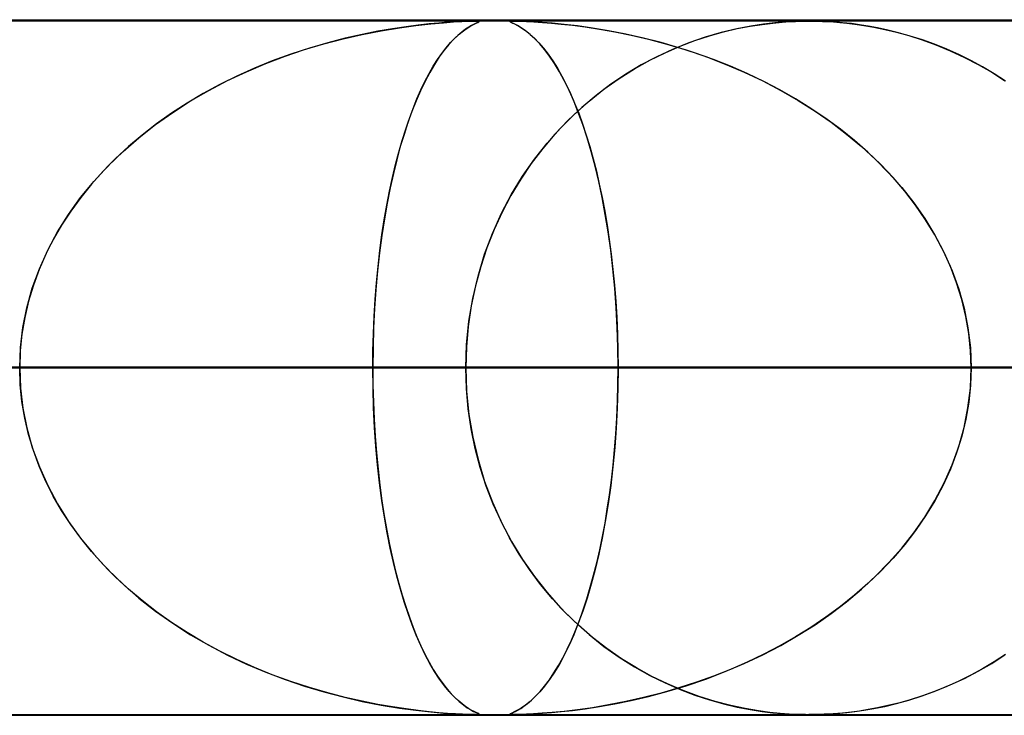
# Model space of a CAD drawing. Header units: millimetres. Extents: x -635 to 635, y -772 to 772.
# Tile 6 of 44: x -262 to -248, y 761 to 772. Entities that reach past the tile are written whole.
import ezdxf

# ---------------------------------------------------------------- set-up
doc = ezdxf.new("R2010")
doc.units = ezdxf.units.MM
doc.layers.add('HIDDEN', color=7, linetype='Continuous')
doc.layers.add('THICK', color=7, linetype='Continuous')

msp = doc.modelspace()

# ---------------------------------------------------------------- linework, layer by layer
at = {"layer": 'HIDDEN'}
for p, q in [((-551.5, 771.49), (0, 771.49)), ((-280.736, 771.49), (0, 771.49)), ((-280.736, 771.49), (0, 771.49)), ((0, 771.48), (-268.845, 771.48)), ((-256.323, 771.385), (-256.084, 771.417)), ((-256.05, 771.422), (-256.227, 771.399)), ((-256.084, 771.417), (-255.872, 771.441)), ((-255.893, 771.439), (-256.05, 771.422)), ((-255.756, 771.452), (-255.893, 771.439)), ((-255.872, 771.441), (-255.69, 771.457)), ((-255.63, 771.462), (-255.756, 771.452)), ((-255.69, 771.457), (-255.542, 771.467)), ((-255.514, 771.469), (-255.63, 771.462)), ((-255.542, 771.467), (-255.426, 771.474)), ((-255.412, 771.474), (-255.514, 771.469)), ((-255.426, 771.474), (-255.338, 771.478)), ((-255.33, 771.478), (-255.412, 771.474)), ((-255.338, 771.478), (-255.272, 771.479)), ((-255.269, 771.479), (-255.33, 771.478)), ((-255.283, 771.417), (-255.324, 771.393)), ((-255.296, 771.41), (-255.254, 771.433)), ((-255.248, 771.436), (-255.283, 771.417)), ((-255.272, 771.479), (-255.225, 771.48)), ((-255.225, 771.48), (-255.269, 771.479)), ((-255.254, 771.433), (-255.22, 771.449)), ((-255.219, 771.449), (-255.248, 771.436)), ((-255.195, 771.479), (-255.225, 771.48)), ((-255.222, 771.48), (-255.193, 771.479)), ((-255.22, 771.449), (-255.195, 771.461)), ((-255.197, 771.46), (-255.219, 771.449)), ((-255.18, 771.468), (-255.197, 771.46)), ((-255.178, 771.478), (-255.195, 771.479)), ((-255.195, 771.461), (-255.178, 771.469)), ((-255.193, 771.479), (-255.177, 771.478)), ((-255.173, 771.474), (-255.18, 771.468)), ((-255.173, 771.475), (-255.178, 771.478)), ((-255.178, 771.469), (-255.173, 771.475)), ((-255.177, 771.478), (-255.173, 771.474)), ((-254.734, 771.474), (-254.73, 771.478)), ((-254.725, 771.467), (-254.734, 771.474)), ((-254.728, 771.478), (-254.733, 771.474)), ((-254.733, 771.474), (-254.728, 771.469)), ((-254.73, 771.478), (-254.713, 771.479)), ((-254.711, 771.479), (-254.728, 771.478)), ((-254.728, 771.469), (-254.713, 771.462)), ((-254.703, 771.457), (-254.725, 771.467)), ((-254.713, 771.479), (-254.681, 771.48)), ((-254.713, 771.462), (-254.692, 771.452)), ((-254.682, 771.48), (-254.711, 771.479)), ((-254.669, 771.441), (-254.703, 771.457)), ((-254.692, 771.452), (-254.665, 771.439)), ((-254.637, 771.479), (-254.682, 771.48)), ((-254.681, 771.48), (-254.637, 771.48)), ((-254.624, 771.417), (-254.669, 771.441)), ((-254.665, 771.439), (-254.631, 771.422)), ((-254.637, 771.48), (-254.575, 771.478)), ((-254.575, 771.478), (-254.637, 771.479)), ((-254.631, 771.422), (-254.591, 771.399)), ((-254.569, 771.385), (-254.624, 771.417)), ((-254.494, 771.475), (-254.575, 771.478)), ((-254.575, 771.478), (-254.492, 771.474)), ((-254.392, 771.469), (-254.494, 771.475)), ((-254.492, 771.474), (-254.386, 771.469)), ((-254.27, 771.461), (-254.392, 771.469)), ((-254.386, 771.469), (-254.265, 771.461)), ((-254.124, 771.449), (-254.27, 771.461)), ((-254.265, 771.461), (-254.134, 771.45)), ((-254.134, 771.45), (-253.993, 771.437)), ((-253.954, 771.433), (-254.124, 771.449)), ((-253.993, 771.437), (-253.831, 771.419)), ((-253.76, 771.41), (-253.954, 771.433)), ((-253.831, 771.419), (-253.648, 771.395)), ((-251.276, 771.407), (-251.104, 771.433)), ((-251.083, 771.436), (-251.266, 771.408)), ((-251.104, 771.433), (-250.949, 771.452)), ((-250.922, 771.455), (-251.083, 771.436)), ((-250.949, 771.452), (-250.815, 771.465)), ((-250.783, 771.467), (-250.922, 771.455)), ((-250.815, 771.465), (-250.708, 771.472)), ((-250.652, 771.475), (-250.783, 771.467)), ((-250.708, 771.472), (-250.624, 771.476)), ((-250.532, 771.479), (-250.652, 771.475)), ((-250.624, 771.476), (-250.553, 771.478)), ((-250.553, 771.478), (-250.487, 771.48)), ((-250.424, 771.48), (-250.532, 771.479)), ((-250.487, 771.48), (-250.424, 771.48)), ((-250.322, 771.479), (-250.424, 771.48)), ((-250.424, 771.48), (-250.364, 771.48)), ((-250.364, 771.48), (-250.302, 771.479)), ((-250.21, 771.475), (-250.322, 771.479)), ((-250.302, 771.479), (-250.235, 771.476)), ((-250.235, 771.476), (-250.161, 771.473)), ((-250.081, 771.468), (-250.21, 771.475)), ((-250.161, 771.473), (-250.079, 771.468)), ((-249.947, 771.457), (-250.081, 771.468)), ((-250.079, 771.468), (-249.988, 771.461)), ((-249.988, 771.461), (-249.887, 771.451)), ((-249.82, 771.443), (-249.947, 771.457)), ((-249.887, 771.451), (-249.771, 771.437)), ((-249.705, 771.428), (-249.82, 771.443)), ((-249.771, 771.437), (-249.642, 771.418)), ((-249.58, 771.408), (-249.705, 771.428)), ((-249.642, 771.418), (-249.498, 771.393)), ((-257.131, 771.226), (-256.856, 771.289)), ((-256.86, 771.288), (-257.101, 771.234)), ((-256.633, 771.333), (-256.86, 771.288)), ((-256.856, 771.289), (-256.583, 771.342)), ((-256.422, 771.37), (-256.633, 771.333)), ((-256.583, 771.342), (-256.323, 771.385)), ((-256.227, 771.399), (-256.422, 771.37)), ((-255.523, 771.235), (-255.46, 771.293)), ((-255.424, 771.322), (-255.482, 771.274)), ((-255.46, 771.293), (-255.4, 771.341)), ((-255.372, 771.362), (-255.424, 771.322)), ((-255.4, 771.341), (-255.345, 771.38)), ((-255.324, 771.393), (-255.372, 771.362)), ((-255.345, 771.38), (-255.296, 771.41)), ((-254.591, 771.399), (-254.546, 771.37)), ((-254.507, 771.342), (-254.569, 771.385)), ((-254.546, 771.37), (-254.495, 771.333)), ((-254.441, 771.289), (-254.507, 771.342)), ((-254.495, 771.333), (-254.44, 771.288)), ((-254.372, 771.226), (-254.441, 771.289)), ((-254.44, 771.288), (-254.38, 771.234)), ((-253.546, 771.38), (-253.76, 771.41)), ((-253.648, 771.395), (-253.445, 771.364)), ((-253.314, 771.341), (-253.546, 771.38)), ((-253.445, 771.364), (-253.225, 771.325)), ((-253.066, 771.293), (-253.314, 771.341)), ((-253.225, 771.325), (-252.988, 771.276)), ((-252.81, 771.235), (-253.066, 771.293)), ((-252.988, 771.276), (-252.738, 771.218)), ((-251.692, 771.316), (-251.925, 771.248)), ((-251.862, 771.267), (-251.659, 771.324)), ((-251.47, 771.369), (-251.692, 771.316)), ((-251.659, 771.324), (-251.462, 771.371)), ((-251.266, 771.408), (-251.47, 771.369)), ((-251.462, 771.371), (-251.276, 771.407)), ((-249.444, 771.383), (-249.58, 771.408)), ((-249.498, 771.393), (-249.34, 771.361)), ((-249.297, 771.351), (-249.444, 771.383)), ((-249.34, 771.361), (-249.171, 771.321)), ((-249.14, 771.313), (-249.297, 771.351)), ((-249.171, 771.321), (-248.991, 771.271)), ((-248.973, 771.265), (-249.14, 771.313)), ((-257.688, 771.069), (-257.409, 771.153)), ((-257.354, 771.168), (-257.617, 771.092)), ((-257.409, 771.153), (-257.131, 771.226)), ((-257.101, 771.234), (-257.354, 771.168)), ((-255.609, 771.144), (-255.677, 771.06)), ((-255.648, 771.096), (-255.586, 771.17)), ((-255.543, 771.214), (-255.609, 771.144)), ((-255.586, 771.17), (-255.523, 771.235)), ((-255.482, 771.274), (-255.543, 771.214)), ((-254.38, 771.234), (-254.317, 771.168)), ((-254.303, 771.153), (-254.372, 771.226)), ((-254.317, 771.168), (-254.251, 771.092)), ((-254.233, 771.069), (-254.303, 771.153)), ((-252.555, 771.17), (-252.81, 771.235)), ((-252.738, 771.218), (-252.474, 771.147)), ((-252.301, 771.096), (-252.555, 771.17)), ((-252.474, 771.147), (-252.199, 771.064)), ((-252.159, 771.167), (-252.391, 771.073)), ((-252.284, 771.118), (-252.071, 771.199)), ((-251.925, 771.248), (-252.159, 771.167)), ((-252.071, 771.199), (-251.862, 771.267)), ((-248.991, 771.271), (-248.801, 771.21)), ((-248.799, 771.209), (-248.973, 771.265)), ((-248.801, 771.21), (-248.603, 771.138)), ((-248.623, 771.146), (-248.799, 771.209)), ((-248.448, 771.075), (-248.623, 771.146)), ((-248.603, 771.138), (-248.398, 771.053)), ((-257.886, 771.004), (-258.151, 770.906)), ((-257.967, 770.975), (-257.688, 771.069)), ((-257.617, 771.092), (-257.886, 771.004)), ((-255.773, 770.926), (-255.711, 771.015)), ((-255.677, 771.06), (-255.748, 770.964)), ((-255.711, 771.015), (-255.648, 771.096)), ((-254.251, 771.092), (-254.183, 771.004)), ((-254.162, 770.975), (-254.233, 771.069)), ((-254.183, 771.004), (-254.115, 770.906)), ((-252.72, 770.916), (-252.501, 771.024)), ((-252.391, 771.073), (-252.619, 770.967)), ((-252.501, 771.024), (-252.284, 771.118)), ((-252.05, 771.015), (-252.301, 771.096)), ((-252.199, 771.064), (-251.916, 770.968)), ((-251.802, 770.926), (-252.05, 771.015)), ((-248.275, 770.997), (-248.448, 771.075)), ((-248.398, 771.053), (-248.194, 770.958)), ((-248.103, 770.913), (-248.275, 770.997)), ((-258.521, 770.752), (-258.245, 770.869)), ((-258.151, 770.906), (-258.409, 770.801)), ((-258.245, 770.869), (-257.967, 770.975)), ((-255.818, 770.856), (-255.886, 770.739)), ((-255.834, 770.829), (-255.773, 770.926)), ((-255.748, 770.964), (-255.818, 770.856)), ((-254.091, 770.869), (-254.162, 770.975)), ((-254.115, 770.906), (-254.049, 770.801)), ((-254.021, 770.752), (-254.091, 770.869)), ((-252.94, 770.792), (-252.72, 770.916)), ((-252.619, 770.967), (-252.844, 770.848)), ((-251.916, 770.968), (-251.634, 770.86)), ((-251.557, 770.829), (-251.802, 770.926)), ((-251.634, 770.86), (-251.36, 770.744)), ((-248.194, 770.958), (-247.995, 770.855)), ((-247.934, 770.821), (-248.103, 770.913)), ((-247.995, 770.855), (-247.801, 770.743)), ((-258.794, 770.623), (-258.521, 770.752)), ((-258.409, 770.801), (-258.661, 770.688)), ((-255.954, 770.611), (-255.895, 770.724)), ((-255.886, 770.739), (-255.953, 770.613)), ((-255.895, 770.724), (-255.834, 770.829)), ((-254.049, 770.801), (-253.985, 770.688)), ((-253.951, 770.623), (-254.021, 770.752)), ((-253.066, 770.715), (-253.282, 770.57)), ((-253.16, 770.654), (-252.94, 770.792)), ((-252.844, 770.848), (-253.066, 770.715)), ((-251.317, 770.724), (-251.557, 770.829)), ((-251.36, 770.744), (-251.093, 770.618)), ((-251.08, 770.611), (-251.317, 770.724)), ((-247.767, 770.722), (-247.934, 770.821)), ((-247.801, 770.743), (-247.612, 770.622)), ((-247.602, 770.616), (-247.767, 770.722)), ((-258.907, 770.566), (-259.146, 770.436)), ((-259.064, 770.482), (-258.794, 770.623)), ((-258.661, 770.688), (-258.907, 770.566)), ((-255.953, 770.613), (-256.018, 770.478)), ((-256.012, 770.49), (-255.954, 770.611)), ((-253.985, 770.688), (-253.922, 770.566)), ((-253.882, 770.482), (-253.951, 770.623)), ((-253.922, 770.566), (-253.861, 770.436)), ((-253.282, 770.57), (-253.493, 770.41)), ((-253.379, 770.498), (-253.16, 770.654)), ((-251.093, 770.618), (-250.834, 770.483)), ((-250.848, 770.49), (-251.08, 770.611)), ((-259.146, 770.436), (-259.377, 770.299)), ((-259.327, 770.33), (-259.064, 770.482)), ((-256.018, 770.478), (-256.081, 770.334)), ((-256.069, 770.361), (-256.012, 770.49)), ((-253.814, 770.33), (-253.882, 770.482)), ((-253.861, 770.436), (-253.801, 770.299)), ((-253.594, 770.328), (-253.379, 770.498)), ((-250.622, 770.361), (-250.848, 770.49)), ((-250.834, 770.483), (-250.584, 770.339)), ((-259.377, 770.299), (-259.601, 770.154)), ((-259.583, 770.166), (-259.327, 770.33)), ((-256.081, 770.334), (-256.141, 770.181)), ((-256.125, 770.224), (-256.069, 770.361)), ((-253.748, 770.166), (-253.814, 770.33)), ((-253.802, 770.142), (-253.594, 770.328)), ((-253.801, 770.299), (-253.743, 770.154)), ((-253.493, 770.41), (-253.698, 770.238)), ((-250.401, 770.224), (-250.622, 770.361)), ((-250.584, 770.339), (-250.343, 770.186)), ((-259.831, 769.99), (-259.583, 770.166)), ((-259.601, 770.154), (-259.816, 770.001)), ((-256.141, 770.181), (-256.2, 770.02)), ((-256.179, 770.079), (-256.125, 770.224)), ((-254.003, 769.941), (-253.802, 770.142)), ((-253.698, 770.238), (-253.896, 770.052)), ((-253.684, 769.99), (-253.748, 770.166)), ((-253.743, 770.154), (-253.688, 770.001)), ((-250.186, 770.079), (-250.401, 770.224)), ((-250.343, 770.186), (-250.11, 770.025)), ((-259.816, 770.001), (-260.023, 769.84)), ((-256.2, 770.02), (-256.255, 769.85)), ((-256.231, 769.925), (-256.179, 770.079)), ((-253.896, 770.052), (-254.084, 769.854)), ((-253.688, 770.001), (-253.634, 769.84)), ((-249.977, 769.925), (-250.186, 770.079)), ((-250.11, 770.025), (-249.888, 769.855)), ((-260.07, 769.802), (-259.831, 769.99)), ((-256.282, 769.763), (-256.231, 769.925)), ((-254.196, 769.725), (-254.003, 769.941)), ((-253.622, 769.802), (-253.684, 769.99)), ((-249.775, 769.763), (-249.977, 769.925)), ((-260.298, 769.603), (-260.07, 769.802)), ((-260.023, 769.84), (-260.221, 769.673)), ((-256.331, 769.593), (-256.282, 769.763)), ((-256.255, 769.85), (-256.309, 769.673)), ((-254.378, 769.494), (-254.196, 769.725)), ((-254.084, 769.854), (-254.26, 769.647)), ((-253.634, 769.84), (-253.583, 769.673)), ((-253.563, 769.603), (-253.622, 769.802)), ((-249.888, 769.855), (-249.675, 769.677)), ((-249.581, 769.593), (-249.775, 769.763)), ((-260.515, 769.393), (-260.298, 769.603)), ((-260.221, 769.673), (-260.409, 769.499)), ((-256.378, 769.414), (-256.331, 769.593)), ((-256.309, 769.673), (-256.36, 769.485)), ((-254.26, 769.647), (-254.425, 769.43)), ((-253.583, 769.673), (-253.535, 769.499)), ((-253.507, 769.393), (-253.563, 769.603)), ((-249.675, 769.677), (-249.472, 769.49)), ((-249.395, 769.414), (-249.581, 769.593)), ((-260.409, 769.499), (-260.586, 769.319)), ((-256.36, 769.485), (-256.408, 769.288)), ((-254.549, 769.248), (-254.378, 769.494)), ((-253.535, 769.499), (-253.489, 769.319)), ((-249.472, 769.49), (-249.279, 769.293)), ((-260.586, 769.319), (-260.752, 769.133)), ((-260.718, 769.172), (-260.515, 769.393)), ((-256.422, 769.227), (-256.378, 769.414)), ((-254.425, 769.43), (-254.577, 769.205)), ((-253.454, 769.172), (-253.507, 769.393)), ((-253.489, 769.319), (-253.446, 769.133)), ((-249.219, 769.227), (-249.395, 769.414)), ((-249.279, 769.293), (-249.096, 769.085)), ((-260.908, 768.941), (-260.718, 769.172)), ((-256.464, 769.032), (-256.422, 769.227)), ((-256.408, 769.288), (-256.454, 769.081)), ((-254.577, 769.205), (-254.717, 768.971)), ((-254.708, 768.988), (-254.549, 769.248)), ((-253.405, 768.941), (-253.454, 769.172)), ((-249.052, 769.032), (-249.219, 769.227)), ((-260.752, 769.133), (-260.907, 768.941)), ((-256.503, 768.829), (-256.464, 769.032)), ((-256.454, 769.081), (-256.497, 768.862)), ((-253.446, 769.133), (-253.405, 768.941)), ((-249.096, 769.085), (-248.923, 768.866)), ((-248.896, 768.829), (-249.052, 769.032)), ((-261.082, 768.698), (-260.908, 768.941)), ((-260.907, 768.941), (-261.051, 768.745)), ((-254.853, 768.714), (-254.708, 768.988)), ((-254.717, 768.971), (-254.845, 768.73)), ((-253.405, 768.941), (-253.368, 768.745)), ((-253.36, 768.698), (-253.405, 768.941)), ((-248.923, 768.866), (-248.763, 768.637)), ((-261.051, 768.745), (-261.182, 768.543)), ((-256.54, 768.619), (-256.503, 768.829)), ((-256.497, 768.862), (-256.537, 768.633)), ((-254.845, 768.73), (-254.96, 768.479)), ((-253.368, 768.745), (-253.334, 768.543)), ((-248.752, 768.619), (-248.896, 768.829)), ((-261.24, 768.446), (-261.082, 768.698)), ((-256.537, 768.633), (-256.574, 768.393)), ((-256.573, 768.402), (-256.54, 768.619)), ((-254.983, 768.425), (-254.853, 768.714)), ((-253.319, 768.446), (-253.36, 768.698)), ((-248.763, 768.637), (-248.617, 768.397)), ((-248.62, 768.402), (-248.752, 768.619)), ((-261.38, 768.185), (-261.24, 768.446)), ((-261.182, 768.543), (-261.302, 768.336)), ((-254.96, 768.479), (-255.063, 768.219)), ((-253.334, 768.543), (-253.303, 768.336)), ((-253.282, 768.185), (-253.319, 768.446)), ((-261.302, 768.336), (-261.41, 768.124)), ((-256.574, 768.393), (-256.607, 768.144)), ((-256.603, 768.179), (-256.573, 768.402)), ((-255.096, 768.124), (-254.983, 768.425)), ((-253.303, 768.336), (-253.275, 768.124)), ((-248.501, 768.179), (-248.62, 768.402)), ((-248.617, 768.397), (-248.486, 768.147)), ((-261.502, 767.914), (-261.38, 768.185)), ((-256.629, 767.949), (-256.603, 768.179)), ((-255.063, 768.219), (-255.152, 767.948)), ((-253.251, 767.914), (-253.282, 768.185)), ((-248.396, 767.949), (-248.501, 768.179)), ((-261.41, 768.124), (-261.505, 767.906)), ((-256.607, 768.144), (-256.635, 767.886)), ((-255.191, 767.811), (-255.096, 768.124)), ((-253.275, 768.124), (-253.25, 767.906)), ((-248.486, 768.147), (-248.371, 767.888)), ((-261.603, 767.637), (-261.502, 767.914)), ((-261.505, 767.906), (-261.588, 767.681)), ((-256.635, 767.886), (-256.66, 767.619)), ((-256.652, 767.713), (-256.629, 767.949)), ((-255.152, 767.948), (-255.228, 767.668)), ((-253.225, 767.637), (-253.251, 767.914)), ((-253.25, 767.906), (-253.228, 767.681)), ((-248.306, 767.713), (-248.396, 767.949)), ((-248.371, 767.888), (-248.275, 767.621)), ((-255.267, 767.489), (-255.191, 767.811)), ((-261.682, 767.355), (-261.603, 767.637)), ((-261.588, 767.681), (-261.658, 767.45)), ((-256.66, 767.619), (-256.679, 767.346)), ((-256.67, 767.472), (-256.652, 767.713)), ((-255.228, 767.668), (-255.288, 767.38)), ((-253.228, 767.681), (-253.21, 767.45)), ((-253.204, 767.355), (-253.225, 767.637)), ((-248.231, 767.472), (-248.306, 767.713)), ((-248.275, 767.621), (-248.199, 767.348)), ((-261.658, 767.45), (-261.712, 767.214)), ((-256.685, 767.229), (-256.67, 767.472)), ((-255.322, 767.161), (-255.267, 767.489)), ((-253.21, 767.45), (-253.196, 767.214)), ((-248.172, 767.229), (-248.231, 767.472)), ((-261.739, 767.069), (-261.682, 767.355)), ((-256.679, 767.346), (-256.693, 767.066)), ((-255.288, 767.38), (-255.331, 767.087)), ((-253.189, 767.069), (-253.204, 767.355)), ((-248.199, 767.348), (-248.143, 767.067)), ((-261.712, 767.214), (-261.752, 766.975)), ((-256.696, 766.984), (-256.685, 767.229)), ((-253.196, 767.214), (-253.186, 766.975)), ((-248.13, 766.984), (-248.172, 767.229)), ((-261.773, 766.781), (-261.739, 767.069)), ((-256.693, 767.066), (-256.701, 766.78)), ((-255.331, 767.087), (-255.357, 766.79)), ((-255.355, 766.827), (-255.322, 767.161)), ((-253.18, 766.781), (-253.189, 767.069)), ((-248.143, 767.067), (-248.108, 766.78)), ((-261.752, 766.975), (-261.777, 766.733)), ((-256.702, 766.737), (-256.696, 766.984)), ((-253.186, 766.975), (-253.179, 766.733)), ((-248.105, 766.737), (-248.13, 766.984)), ((-261.785, 766.49), (-261.773, 766.781)), ((-256.701, 766.78), (-256.704, 766.49)), ((-255.366, 766.49), (-255.355, 766.827)), ((-255.357, 766.79), (-255.366, 766.49)), ((-253.177, 766.49), (-253.18, 766.781)), ((-248.108, 766.78), (-248.097, 766.49)), ((-261.777, 766.733), (-261.785, 766.49)), ((-256.704, 766.49), (-256.702, 766.737)), ((-253.179, 766.733), (-253.177, 766.49)), ((-248.097, 766.49), (-248.105, 766.737)), ((-256.704, 766.49), (-495.835, 766.49)), ((-495.835, 766.49), (-256.704, 766.49)), ((-477.989, 766.49), (-247.62, 766.49)), ((-247.62, 766.49), (-477.989, 766.49)), ((-242.539, 766.49), (-468.008, 766.49)), ((-468.008, 766.49), (-242.539, 766.49)), ((-450.162, 766.49), (-233.455, 766.49)), ((-233.455, 766.49), (-450.162, 766.49)), ((-228.374, 766.49), (-440.182, 766.49)), ((-440.182, 766.49), (-228.374, 766.49)), ((-422.335, 766.49), (-219.29, 766.49)), ((-219.29, 766.49), (-422.335, 766.49)), ((-214.209, 766.49), (-412.355, 766.49)), ((-412.355, 766.49), (-214.209, 766.49)), ((-394.508, 766.49), (-205.125, 766.49)), ((-205.125, 766.49), (-394.508, 766.49)), ((-200.044, 766.49), (-384.527, 766.49)), ((-384.527, 766.49), (-200.044, 766.49)), ((-366.681, 766.49), (-190.959, 766.49)), ((-190.959, 766.49), (-366.681, 766.49)), ((-185.879, 766.49), (-356.7, 766.49)), ((-356.7, 766.49), (-185.879, 766.49)), ((-338.853, 766.49), (-176.794, 766.49)), ((-176.794, 766.49), (-338.853, 766.49)), ((-171.713, 766.49), (-328.872, 766.49)), ((-328.872, 766.49), (-171.713, 766.49)), ((-311.025, 766.49), (-162.628, 766.49)), ((-162.628, 766.49), (-311.025, 766.49)), ((-157.547, 766.49), (-301.043, 766.49)), ((-301.043, 766.49), (-157.547, 766.49)), ((-283.196, 766.49), (-148.462, 766.49)), ((-148.462, 766.49), (-283.196, 766.49)), ((-143.381, 766.49), (-273.214, 766.49)), ((-273.214, 766.49), (-143.381, 766.49)), ((-273.214, 766.49), (-255.366, 766.49)), ((-255.366, 766.49), (-273.214, 766.49)), ((-267.342, 766.49), (0, 766.49)), ((0, 766.49), (-267.342, 766.49)), ((0, 766.49), (-262.261, 766.49)), ((-262.261, 766.49), (0, 766.49)), ((-262.261, 766.49), (-253.177, 766.49)), ((-253.177, 766.49), (-262.261, 766.49)), ((-261.785, 766.49), (-261.773, 766.199)), ((-261.777, 766.247), (-261.785, 766.49)), ((-256.701, 766.2), (-256.704, 766.49)), ((-256.704, 766.49), (-256.702, 766.243)), ((-247.62, 766.49), (-256.704, 766.49)), ((-256.704, 766.49), (-247.62, 766.49)), ((-255.366, 766.49), (-134.296, 766.49)), ((-255.357, 766.195), (-255.366, 766.49)), ((-255.366, 766.49), (-255.355, 766.153)), ((-134.296, 766.49), (-255.366, 766.49)), ((-253.177, 766.49), (-253.18, 766.199)), ((-253.179, 766.249), (-253.177, 766.49)), ((-253.177, 766.49), (0, 766.49)), ((0, 766.49), (-253.177, 766.49)), ((-248.108, 766.2), (-248.097, 766.49)), ((-248.097, 766.49), (-248.105, 766.243)), ((0, 766.49), (-248.097, 766.49)), ((-248.097, 766.49), (0, 766.49)), ((-248.097, 766.49), (-239.012, 766.49)), ((-239.012, 766.49), (-248.097, 766.49)), ((-261.752, 766.005), (-261.777, 766.247)), ((-261.773, 766.199), (-261.739, 765.911)), ((-256.702, 766.243), (-256.696, 765.996)), ((-256.693, 765.913), (-256.701, 766.2)), ((-255.332, 765.902), (-255.357, 766.195)), ((-253.18, 766.199), (-253.189, 765.911)), ((-253.185, 766.01), (-253.179, 766.249)), ((-248.143, 765.913), (-248.108, 766.2)), ((-248.105, 766.243), (-248.13, 765.996)), ((-255.355, 766.153), (-255.322, 765.819)), ((-261.712, 765.766), (-261.752, 766.005)), ((-261.739, 765.911), (-261.682, 765.625)), ((-256.696, 765.996), (-256.685, 765.751)), ((-256.679, 765.632), (-256.693, 765.913)), ((-255.29, 765.614), (-255.332, 765.902)), ((-253.189, 765.911), (-253.204, 765.625)), ((-253.196, 765.773), (-253.185, 766.01)), ((-248.199, 765.632), (-248.143, 765.913)), ((-248.13, 765.996), (-248.172, 765.751)), ((-261.658, 765.53), (-261.712, 765.766)), ((-256.685, 765.751), (-256.67, 765.508)), ((-255.322, 765.819), (-255.267, 765.491)), ((-253.21, 765.539), (-253.196, 765.773)), ((-248.172, 765.751), (-248.231, 765.508)), ((-261.682, 765.625), (-261.603, 765.343)), ((-256.659, 765.359), (-256.679, 765.632)), ((-255.232, 765.33), (-255.29, 765.614)), ((-253.204, 765.625), (-253.225, 765.343)), ((-248.275, 765.359), (-248.199, 765.632)), ((-261.588, 765.299), (-261.658, 765.53)), ((-256.67, 765.508), (-256.652, 765.267)), ((-255.267, 765.491), (-255.191, 765.169)), ((-253.227, 765.311), (-253.21, 765.539)), ((-248.231, 765.508), (-248.306, 765.267)), ((-261.603, 765.343), (-261.502, 765.066)), ((-256.635, 765.092), (-256.659, 765.359)), ((-255.159, 765.054), (-255.232, 765.33)), ((-253.225, 765.343), (-253.251, 765.066)), ((-248.371, 765.092), (-248.275, 765.359)), ((-261.505, 765.074), (-261.588, 765.299)), ((-256.652, 765.267), (-256.629, 765.031)), ((-253.248, 765.088), (-253.227, 765.311)), ((-248.306, 765.267), (-248.396, 765.031)), ((-261.41, 764.856), (-261.505, 765.074)), ((-261.502, 765.066), (-261.38, 764.795)), ((-256.606, 764.833), (-256.635, 765.092)), ((-255.191, 765.169), (-255.096, 764.856)), ((-255.072, 764.787), (-255.159, 765.054)), ((-253.251, 765.066), (-253.282, 764.795)), ((-253.273, 764.872), (-253.248, 765.088)), ((-248.486, 764.833), (-248.371, 765.092)), ((-256.629, 765.031), (-256.603, 764.801)), ((-248.396, 765.031), (-248.501, 764.801)), ((-261.302, 764.644), (-261.41, 764.856)), ((-261.38, 764.795), (-261.24, 764.534)), ((-256.574, 764.583), (-256.606, 764.833)), ((-256.603, 764.801), (-256.573, 764.578)), ((-255.096, 764.856), (-254.983, 764.555)), ((-254.972, 764.529), (-255.072, 764.787)), ((-253.282, 764.795), (-253.319, 764.534)), ((-253.3, 764.661), (-253.273, 764.872)), ((-248.501, 764.801), (-248.62, 764.578)), ((-248.617, 764.583), (-248.486, 764.833)), ((-261.182, 764.437), (-261.302, 764.644)), ((-253.331, 764.456), (-253.3, 764.661)), ((-261.24, 764.534), (-261.082, 764.281)), ((-256.537, 764.343), (-256.574, 764.583)), ((-256.573, 764.578), (-256.54, 764.361)), ((-254.983, 764.555), (-254.853, 764.266)), ((-254.86, 764.282), (-254.972, 764.529)), ((-253.319, 764.534), (-253.36, 764.281)), ((-248.763, 764.343), (-248.617, 764.583)), ((-248.62, 764.578), (-248.752, 764.361)), ((-261.051, 764.235), (-261.182, 764.437)), ((-256.54, 764.361), (-256.503, 764.151)), ((-256.496, 764.114), (-256.537, 764.343)), ((-253.364, 764.256), (-253.331, 764.456)), ((-248.923, 764.114), (-248.763, 764.343)), ((-248.752, 764.361), (-248.896, 764.151)), ((-261.082, 764.281), (-260.908, 764.039)), ((-260.907, 764.039), (-261.051, 764.235)), ((-254.736, 764.043), (-254.86, 764.282)), ((-254.853, 764.266), (-254.708, 763.992)), ((-253.36, 764.281), (-253.405, 764.039)), ((-253.401, 764.061), (-253.364, 764.256)), ((-256.503, 764.151), (-256.464, 763.948)), ((-256.453, 763.895), (-256.496, 764.114)), ((-253.44, 763.87), (-253.401, 764.061)), ((-249.096, 763.895), (-248.923, 764.114)), ((-248.896, 764.151), (-249.052, 763.948)), ((-260.908, 764.039), (-260.718, 763.807)), ((-260.752, 763.847), (-260.907, 764.039)), ((-256.464, 763.948), (-256.422, 763.753)), ((-254.6, 763.811), (-254.736, 764.043)), ((-254.708, 763.992), (-254.549, 763.732)), ((-253.405, 764.039), (-253.454, 763.807)), ((-249.052, 763.948), (-249.219, 763.753)), ((-260.586, 763.661), (-260.752, 763.847)), ((-260.718, 763.807), (-260.515, 763.587)), ((-256.407, 763.687), (-256.453, 763.895)), ((-254.452, 763.588), (-254.6, 763.811)), ((-253.454, 763.807), (-253.507, 763.587)), ((-253.483, 763.686), (-253.44, 763.87)), ((-249.279, 763.687), (-249.096, 763.895)), ((-260.409, 763.481), (-260.586, 763.661)), ((-256.422, 763.753), (-256.378, 763.566)), ((-256.358, 763.49), (-256.407, 763.687)), ((-254.549, 763.732), (-254.378, 763.486)), ((-253.528, 763.506), (-253.483, 763.686)), ((-249.472, 763.49), (-249.279, 763.687)), ((-249.219, 763.753), (-249.395, 763.566)), ((-260.515, 763.587), (-260.298, 763.377)), ((-256.378, 763.566), (-256.331, 763.387)), ((-256.307, 763.303), (-256.358, 763.49)), ((-254.292, 763.374), (-254.452, 763.588)), ((-254.378, 763.486), (-254.196, 763.255)), ((-253.576, 763.333), (-253.528, 763.506)), ((-253.507, 763.587), (-253.563, 763.377)), ((-249.675, 763.303), (-249.472, 763.49)), ((-249.395, 763.566), (-249.581, 763.387)), ((-260.221, 763.307), (-260.409, 763.481)), ((-260.298, 763.377), (-260.07, 763.178)), ((-256.331, 763.387), (-256.282, 763.217)), ((-254.121, 763.168), (-254.292, 763.374)), ((-253.563, 763.377), (-253.622, 763.178)), ((-249.581, 763.387), (-249.775, 763.217)), ((-260.023, 763.14), (-260.221, 763.307)), ((-256.254, 763.125), (-256.307, 763.303)), ((-256.282, 763.217), (-256.231, 763.055)), ((-254.196, 763.255), (-254.003, 763.039)), ((-253.626, 763.167), (-253.576, 763.333)), ((-249.775, 763.217), (-249.977, 763.055)), ((-249.888, 763.125), (-249.675, 763.303)), ((-260.07, 763.178), (-259.831, 762.99)), ((-259.816, 762.979), (-260.023, 763.14)), ((-256.198, 762.955), (-256.254, 763.125)), ((-253.938, 762.971), (-254.121, 763.168)), ((-253.622, 763.178), (-253.684, 762.99)), ((-253.678, 763.007), (-253.626, 763.167)), ((-250.11, 762.955), (-249.888, 763.125)), ((-259.831, 762.99), (-259.583, 762.815)), ((-259.601, 762.826), (-259.816, 762.979)), ((-256.231, 763.055), (-256.179, 762.901)), ((-256.139, 762.794), (-256.198, 762.955)), ((-254.003, 763.039), (-253.802, 762.838)), ((-253.746, 762.786), (-253.938, 762.971)), ((-253.684, 762.99), (-253.748, 762.815)), ((-253.733, 762.854), (-253.678, 763.007)), ((-250.343, 762.794), (-250.11, 762.955)), ((-249.977, 763.055), (-250.186, 762.901)), ((-259.377, 762.681), (-259.601, 762.826)), ((-259.583, 762.815), (-259.327, 762.65)), ((-256.179, 762.901), (-256.125, 762.756)), ((-256.079, 762.641), (-256.139, 762.794)), ((-253.748, 762.815), (-253.814, 762.65)), ((-253.802, 762.838), (-253.594, 762.652)), ((-253.79, 762.709), (-253.733, 762.854)), ((-253.546, 762.612), (-253.746, 762.786)), ((-250.584, 762.641), (-250.343, 762.794)), ((-250.186, 762.901), (-250.401, 762.756)), ((-259.146, 762.544), (-259.377, 762.681)), ((-259.327, 762.65), (-259.064, 762.498)), ((-256.125, 762.756), (-256.069, 762.619)), ((-256.016, 762.497), (-256.079, 762.641)), ((-253.814, 762.65), (-253.882, 762.498)), ((-253.848, 762.571), (-253.79, 762.709)), ((-253.594, 762.652), (-253.379, 762.482)), ((-250.834, 762.497), (-250.584, 762.641)), ((-250.401, 762.756), (-250.622, 762.619)), ((-258.907, 762.414), (-259.146, 762.544)), ((-259.064, 762.498), (-258.794, 762.357)), ((-256.069, 762.619), (-256.012, 762.49)), ((-255.951, 762.362), (-256.016, 762.497)), ((-253.882, 762.498), (-253.951, 762.357)), ((-253.909, 762.441), (-253.848, 762.571)), ((-253.34, 762.452), (-253.546, 762.612)), ((-251.093, 762.362), (-250.834, 762.497)), ((-250.622, 762.619), (-250.848, 762.49)), ((-258.661, 762.292), (-258.907, 762.414)), ((-258.794, 762.357), (-258.521, 762.228)), ((-256.012, 762.49), (-255.954, 762.369)), ((-255.954, 762.369), (-255.895, 762.256)), ((-255.884, 762.236), (-255.951, 762.362)), ((-253.951, 762.357), (-254.021, 762.228)), ((-253.971, 762.319), (-253.909, 762.441)), ((-253.379, 762.482), (-253.16, 762.326)), ((-253.128, 762.305), (-253.34, 762.452)), ((-251.36, 762.236), (-251.093, 762.362)), ((-251.08, 762.369), (-251.317, 762.256)), ((-250.848, 762.49), (-251.08, 762.369)), ((-247.801, 762.237), (-247.612, 762.358)), ((-247.602, 762.364), (-247.767, 762.258)), ((-258.409, 762.179), (-258.661, 762.292)), ((-258.521, 762.228), (-258.245, 762.111)), ((-255.895, 762.256), (-255.834, 762.151)), ((-255.815, 762.12), (-255.884, 762.236)), ((-254.021, 762.228), (-254.091, 762.111)), ((-254.034, 762.205), (-253.971, 762.319)), ((-253.16, 762.326), (-252.94, 762.188)), ((-252.912, 762.171), (-253.128, 762.305)), ((-251.634, 762.12), (-251.36, 762.236)), ((-251.317, 762.256), (-251.557, 762.151)), ((-247.995, 762.125), (-247.801, 762.237)), ((-247.767, 762.258), (-247.934, 762.159)), ((-258.151, 762.074), (-258.409, 762.179)), ((-258.245, 762.111), (-257.967, 762.005)), ((-257.886, 761.976), (-258.151, 762.074)), ((-255.834, 762.151), (-255.773, 762.054)), ((-255.745, 762.012), (-255.815, 762.12)), ((-254.165, 762.001), (-254.099, 762.099)), ((-254.091, 762.111), (-254.162, 762.005)), ((-254.099, 762.099), (-254.034, 762.205)), ((-252.94, 762.188), (-252.72, 762.065)), ((-252.691, 762.049), (-252.912, 762.171)), ((-251.916, 762.012), (-251.634, 762.12)), ((-251.557, 762.151), (-251.802, 762.054)), ((-248.103, 762.067), (-248.275, 761.983)), ((-248.194, 762.022), (-247.995, 762.125)), ((-247.934, 762.159), (-248.103, 762.067)), ((-257.967, 762.005), (-257.688, 761.911)), ((-257.617, 761.888), (-257.886, 761.976)), ((-255.773, 762.054), (-255.711, 761.965)), ((-255.674, 761.916), (-255.745, 762.012)), ((-255.711, 761.965), (-255.648, 761.884)), ((-254.162, 762.005), (-254.233, 761.911)), ((-254.233, 761.911), (-254.165, 762.001)), ((-252.72, 762.065), (-252.501, 761.956)), ((-252.467, 761.941), (-252.691, 762.049)), ((-252.501, 761.956), (-252.284, 761.862)), ((-252.24, 761.845), (-252.467, 761.941)), ((-252.05, 761.965), (-252.301, 761.884)), ((-252.199, 761.916), (-251.916, 762.012)), ((-251.802, 762.054), (-252.05, 761.965)), ((-248.603, 761.842), (-248.398, 761.927)), ((-248.275, 761.983), (-248.448, 761.905)), ((-248.398, 761.927), (-248.194, 762.022)), ((-257.688, 761.911), (-257.409, 761.827)), ((-257.354, 761.812), (-257.617, 761.888)), ((-257.409, 761.827), (-257.131, 761.754)), ((-257.101, 761.746), (-257.354, 761.812)), ((-255.606, 761.833), (-255.674, 761.916)), ((-255.648, 761.884), (-255.586, 761.81)), ((-255.54, 761.762), (-255.606, 761.833)), ((-255.586, 761.81), (-255.523, 761.745)), ((-254.303, 761.827), (-254.372, 761.754)), ((-254.362, 761.764), (-254.299, 761.832)), ((-254.233, 761.911), (-254.303, 761.827)), ((-254.299, 761.832), (-254.233, 761.911)), ((-252.555, 761.81), (-252.81, 761.745)), ((-252.738, 761.762), (-252.474, 761.833)), ((-252.301, 761.884), (-252.555, 761.81)), ((-252.474, 761.833), (-252.199, 761.916)), ((-252.284, 761.862), (-252.071, 761.781)), ((-252.011, 761.761), (-252.24, 761.845)), ((-248.801, 761.77), (-248.603, 761.842)), ((-248.623, 761.834), (-248.799, 761.771)), ((-248.448, 761.905), (-248.623, 761.834)), ((-257.131, 761.754), (-256.856, 761.691)), ((-256.86, 761.692), (-257.101, 761.746)), ((-256.633, 761.647), (-256.86, 761.692)), ((-256.856, 761.691), (-256.583, 761.638)), ((-256.422, 761.61), (-256.633, 761.647)), ((-255.479, 761.704), (-255.54, 761.762)), ((-255.523, 761.745), (-255.46, 761.687)), ((-255.421, 761.655), (-255.479, 761.704)), ((-255.46, 761.687), (-255.4, 761.639)), ((-255.369, 761.616), (-255.421, 761.655)), ((-254.53, 761.621), (-254.478, 761.66)), ((-254.441, 761.691), (-254.507, 761.638)), ((-254.478, 761.66), (-254.422, 761.707)), ((-254.372, 761.754), (-254.441, 761.691)), ((-254.422, 761.707), (-254.362, 761.764)), ((-253.445, 761.616), (-253.225, 761.655)), ((-253.066, 761.687), (-253.314, 761.639)), ((-253.225, 761.655), (-252.988, 761.704)), ((-252.81, 761.745), (-253.066, 761.687)), ((-252.988, 761.704), (-252.738, 761.762)), ((-252.071, 761.781), (-251.862, 761.713)), ((-251.78, 761.689), (-252.011, 761.761)), ((-251.862, 761.713), (-251.659, 761.656)), ((-251.556, 761.63), (-251.78, 761.689)), ((-251.659, 761.656), (-251.462, 761.609)), ((-249.34, 761.619), (-249.171, 761.659)), ((-249.14, 761.667), (-249.297, 761.629)), ((-249.171, 761.659), (-248.991, 761.709)), ((-248.973, 761.715), (-249.14, 761.667)), ((-248.991, 761.709), (-248.801, 761.77)), ((-248.799, 761.771), (-248.973, 761.715)), ((-256.583, 761.638), (-256.323, 761.595)), ((-256.227, 761.581), (-256.422, 761.61)), ((-256.323, 761.595), (-256.084, 761.562)), ((-256.05, 761.558), (-256.227, 761.581)), ((-256.084, 761.562), (-255.872, 761.539)), ((-255.893, 761.541), (-256.05, 761.558)), ((-255.756, 761.528), (-255.893, 761.541)), ((-255.872, 761.539), (-255.69, 761.523)), ((-255.63, 761.518), (-255.756, 761.528)), ((-255.69, 761.523), (-255.542, 761.513)), ((-255.514, 761.511), (-255.63, 761.518)), ((-255.542, 761.513), (-255.426, 761.506)), ((-255.412, 761.506), (-255.514, 761.511)), ((-255.426, 761.506), (-255.338, 761.502)), ((-255.33, 761.502), (-255.412, 761.506)), ((-255.4, 761.639), (-255.345, 761.6)), ((-255.322, 761.585), (-255.369, 761.616)), ((-255.345, 761.6), (-255.296, 761.57)), ((-255.338, 761.502), (-255.272, 761.501)), ((-255.269, 761.5), (-255.33, 761.502)), ((-255.28, 761.561), (-255.322, 761.585)), ((-255.296, 761.57), (-255.254, 761.547)), ((-255.246, 761.543), (-255.28, 761.561)), ((-255.272, 761.501), (-255.225, 761.5)), ((-255.225, 761.5), (-255.269, 761.5)), ((-255.254, 761.547), (-255.22, 761.531)), ((-255.218, 761.53), (-255.246, 761.543)), ((-255.195, 761.501), (-255.225, 761.5)), ((-255.225, 761.5), (-255.194, 761.5)), ((-255.22, 761.531), (-255.195, 761.519)), ((-255.195, 761.519), (-255.218, 761.53)), ((-255.179, 761.511), (-255.195, 761.519)), ((-255.195, 761.519), (-255.178, 761.511)), ((-255.178, 761.502), (-255.195, 761.501)), ((-255.194, 761.5), (-255.178, 761.502)), ((-255.173, 761.506), (-255.179, 761.511)), ((-255.178, 761.511), (-255.173, 761.505)), ((-255.178, 761.502), (-255.173, 761.506)), ((-255.173, 761.505), (-255.178, 761.502)), ((-254.725, 761.513), (-254.734, 761.506)), ((-254.734, 761.506), (-254.73, 761.502)), ((-254.732, 761.507), (-254.723, 761.514)), ((-254.732, 761.503), (-254.732, 761.507)), ((-254.72, 761.501), (-254.732, 761.503)), ((-254.73, 761.502), (-254.713, 761.501)), ((-254.703, 761.523), (-254.725, 761.513)), ((-254.723, 761.514), (-254.706, 761.522)), ((-254.696, 761.5), (-254.72, 761.501)), ((-254.713, 761.501), (-254.681, 761.5)), ((-254.706, 761.522), (-254.683, 761.533)), ((-254.669, 761.539), (-254.703, 761.523)), ((-254.683, 761.533), (-254.654, 761.547)), ((-254.637, 761.501), (-254.682, 761.5)), ((-254.681, 761.5), (-254.637, 761.5)), ((-254.624, 761.562), (-254.669, 761.539)), ((-254.654, 761.547), (-254.618, 761.565)), ((-254.575, 761.502), (-254.637, 761.501)), ((-254.637, 761.5), (-254.575, 761.502)), ((-254.569, 761.595), (-254.624, 761.562)), ((-254.618, 761.565), (-254.577, 761.59)), ((-254.577, 761.59), (-254.53, 761.621)), ((-254.575, 761.502), (-254.492, 761.506)), ((-254.494, 761.505), (-254.575, 761.502)), ((-254.507, 761.638), (-254.569, 761.595)), ((-254.392, 761.511), (-254.494, 761.505)), ((-254.492, 761.506), (-254.386, 761.511)), ((-254.27, 761.519), (-254.392, 761.511)), ((-254.386, 761.511), (-254.265, 761.519)), ((-254.124, 761.531), (-254.27, 761.519)), ((-254.265, 761.519), (-254.134, 761.53)), ((-254.134, 761.53), (-253.993, 761.543)), ((-253.954, 761.547), (-254.124, 761.531)), ((-253.993, 761.543), (-253.831, 761.561)), ((-253.76, 761.57), (-253.954, 761.547)), ((-253.831, 761.561), (-253.648, 761.585)), ((-253.546, 761.6), (-253.76, 761.57)), ((-253.648, 761.585), (-253.445, 761.616)), ((-253.314, 761.639), (-253.546, 761.6)), ((-251.348, 761.586), (-251.556, 761.63)), ((-251.462, 761.609), (-251.276, 761.573)), ((-251.158, 761.554), (-251.348, 761.586)), ((-251.276, 761.573), (-251.104, 761.547)), ((-250.991, 761.532), (-251.158, 761.554)), ((-251.104, 761.547), (-250.949, 761.528)), ((-250.845, 761.518), (-250.991, 761.532)), ((-250.949, 761.528), (-250.815, 761.515)), ((-250.713, 761.508), (-250.845, 761.518)), ((-250.815, 761.515), (-250.708, 761.508)), ((-250.589, 761.503), (-250.713, 761.508)), ((-250.708, 761.508), (-250.624, 761.504)), ((-250.624, 761.504), (-250.553, 761.502)), ((-250.478, 761.5), (-250.589, 761.503)), ((-250.553, 761.502), (-250.487, 761.5)), ((-250.487, 761.5), (-250.424, 761.5)), ((-250.322, 761.501), (-250.424, 761.5)), ((-250.424, 761.5), (-250.364, 761.5)), ((-250.364, 761.5), (-250.302, 761.502)), ((-250.21, 761.505), (-250.322, 761.501)), ((-250.302, 761.502), (-250.235, 761.504)), ((-250.235, 761.504), (-250.161, 761.507)), ((-250.081, 761.512), (-250.21, 761.505)), ((-250.161, 761.507), (-250.079, 761.512)), ((-249.947, 761.523), (-250.081, 761.512)), ((-250.079, 761.512), (-249.988, 761.519)), ((-249.988, 761.519), (-249.887, 761.529)), ((-249.82, 761.537), (-249.947, 761.523)), ((-249.887, 761.529), (-249.771, 761.543)), ((-249.705, 761.552), (-249.82, 761.537)), ((-249.771, 761.543), (-249.642, 761.562)), ((-249.58, 761.572), (-249.705, 761.552)), ((-249.642, 761.562), (-249.498, 761.587)), ((-249.444, 761.597), (-249.58, 761.572)), ((-249.498, 761.587), (-249.34, 761.619)), ((-249.297, 761.629), (-249.444, 761.597)), ((-551.5, 761.49), (0, 761.49)), ((-500.85, 761.5), (-255.225, 761.5)), ((-473.025, 761.5), (-241.061, 761.5)), ((-445.2, 761.5), (-226.897, 761.5)), ((-417.375, 761.5), (-212.733, 761.5)), ((-389.55, 761.5), (-198.569, 761.5)), ((-361.725, 761.5), (-184.405, 761.5)), ((-333.9, 761.5), (-170.241, 761.5)), ((-306.075, 761.5), (-156.077, 761.5)), ((-280.736, 761.49), (0, 761.49)), ((-280.736, 761.49), (0, 761.49)), ((-278.25, 761.5), (-141.913, 761.5)), ((-268.845, 761.5), (0, 761.5)), ((-254.691, 761.5), (-254.693, 761.5)), ((-254.689, 761.5), (-254.691, 761.5)), ((-254.688, 761.5), (-254.689, 761.5)), ((-254.686, 761.5), (-254.688, 761.5)), ((-254.684, 761.5), (-254.686, 761.5)), ((-254.682, 761.5), (-254.684, 761.5)), ((-250.432, 761.5), (-250.433, 761.5)), ((-250.43, 761.5), (-250.432, 761.5)), ((-250.429, 761.5), (-250.43, 761.5)), ((-250.427, 761.5), (-250.429, 761.5)), ((-250.426, 761.5), (-250.427, 761.5)), ((-250.424, 761.5), (-250.426, 761.5)), ((-250.425, 761.5), (-127.749, 761.5))]:
    msp.add_line(p, q, dxfattribs=at)
at = {"layer": 'THICK'}
for p, q in [((-606.5, 771.5), (0, 771.5)), ((0, 766.5), (-606.5, 766.5))]:
    msp.add_line(p, q, dxfattribs=at)

doc.saveas('drawing.dxf')
